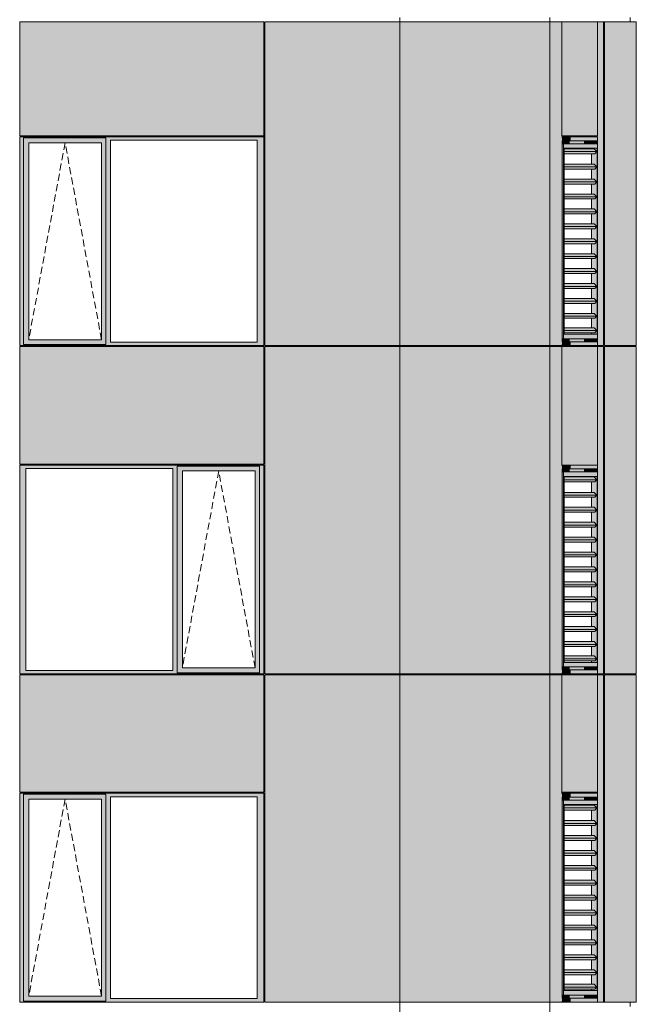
# Model space of a CAD drawing. Header units: millimetres. Extents: x -2957 to 755902, y -5565 to 302042.
# Tile 33 of 65: x 13767 to 19964, y 86976 to 96876. Entities that reach past the tile are written whole.
import ezdxf

# ---------------------------------------------------------------- set-up
doc = ezdxf.new("R2010")
doc.units = ezdxf.units.MM
doc.header["$MEASUREMENT"] = 0
doc.linetypes.add('OO_EOIAAY', pattern=[105.833361, 70.555568, -35.277793])
doc.layers.add('0_Ном._пера__1', color=7, linetype='Continuous', lineweight=0)
doc.layers.add('0_Ном._пера__120', color=7, linetype='Continuous', lineweight=0)
doc.layers.add('АР-Стены_внешние_.АР_Ном._пера__214', color=7, linetype='Continuous', lineweight=0, true_color=0xe2eaf1)

msp = doc.modelspace()

# ---------------------------------------------------------------- hatches: boundary and pattern name
at = {"layer": '0_Ном._пера__1', "linetype": 'Continuous', "lineweight": 0, "true_color": 0x000000}
for points in [[(16222.035, 95698.425), (13767.129, 95698.425), (13767.129, 95663.425), (13804.975, 95663.425), (13804.975, 95688.425), (14633.935, 95688.425), (14633.935, 95663.425), (14678.081, 95663.425), (16153.363, 95663.425), (16222.035, 95663.425)], [(13804.975, 95663.425), (13767.129, 95663.425), (13767.129, 93633.425), (13804.975, 93633.425)], [(13804.975, 95638.425), (13858.874, 95638.425), (14589.732, 95638.425), (14633.935, 95638.425), (14633.935, 95688.425), (13804.975, 95688.425)], [(13804.975, 95638.425), (13804.975, 93658.425), (13857.904, 93658.425), (13857.904, 95638.425)], [(14589.732, 93658.425), (14633.935, 93658.425), (14633.935, 95638.425), (14589.732, 95638.425)], [(14633.935, 93633.425), (14678.081, 93633.425), (14678.081, 95663.425), (14633.935, 95663.425)], [(16153.363, 93633.425), (16222.035, 93633.425), (16222.035, 95663.425), (16153.363, 95663.425)], [(19214.502, 95698.425), (19219.291, 95658.425), (19305.145, 95658.425), (19305.145, 95698.425)], [(19219.291, 95658.425), (19214.502, 95698.425), (19214.502, 93598.425), (19219.291, 93638.425)], [(19295.217, 95658.425), (19219.291, 95658.425), (19219.291, 95628.425), (19295.217, 95628.425)], [(19438.912, 95658.425), (19295.217, 95658.425), (19295.217, 95628.425), (19438.912, 95628.425)], [(19448.84, 95658.425), (19448.84, 95698.425), (19305.145, 95698.425), (19305.145, 95658.425)], [(19438.912, 95658.425), (19438.912, 95628.425), (19555.76, 95628.425), (19559.352, 95658.425)], [(19575.616, 95698.425), (19448.84, 95698.425), (19448.84, 95658.425), (19569.28, 95658.425)], [(19559.352, 95658.425), (19555.76, 95628.425), (19559.352, 95628.425)], [(19559.352, 95658.425), (19559.352, 95628.425), (19569.28, 95628.425), (19569.28, 95658.425)], [(19569.28, 95628.425), (19570.42, 95628.425), (19575.616, 95628.425), (19575.616, 95698.425), (19569.28, 95658.425)], [(19219.291, 95628.425), (19219.291, 93668.425), (19232.812, 93668.425), (19232.812, 95628.425)], [(19238.2, 95549.889), (19567.496, 95549.889), (19539.415, 95578.173), (19238.2, 95578.173)], [(19567.496, 95549.889), (19238.2, 95549.889), (19238.2, 95528.676), (19546.435, 95528.676)], [(19515.623, 93728.676), (19515.623, 93713.425), (19570.228, 93713.425), (19570.228, 95583.425), (19515.623, 95583.425), (19515.623, 95578.173), (19539.415, 95578.173), (19567.496, 95549.889), (19546.435, 95528.676), (19515.623, 95528.676), (19515.623, 95423.173), (19539.415, 95423.173), (19567.496, 95394.889), (19546.435, 95373.676), (19515.623, 95373.676), (19515.623, 95273.173), (19539.415, 95273.173), (19567.496, 95244.889), (19546.435, 95223.676), (19515.623, 95223.676), (19515.623, 95123.173), (19539.415, 95123.173), (19567.496, 95094.889), (19546.435, 95073.676), (19515.623, 95073.676), (19515.623, 94973.173), (19539.415, 94973.173), (19567.496, 94944.889), (19546.435, 94923.676), (19515.623, 94923.676), (19515.623, 94823.173), (19539.415, 94823.173), (19567.496, 94794.889), (19546.435, 94773.676), (19515.623, 94773.676), (19515.623, 94673.173), (19539.415, 94673.173), (19567.496, 94644.889), (19546.435, 94623.676), (19515.623, 94623.676), (19515.623, 94523.173), (19539.415, 94523.173), (19567.496, 94494.889), (19546.435, 94473.676), (19515.623, 94473.676), (19515.623, 94373.173), (19539.415, 94373.173), (19567.496, 94344.889), (19546.435, 94323.676), (19515.623, 94323.676), (19515.623, 94223.173), (19539.415, 94223.173), (19567.496, 94194.889), (19546.435, 94173.676), (19515.623, 94173.676), (19515.623, 94073.173), (19539.415, 94073.173), (19567.496, 94044.889), (19546.435, 94023.676), (19515.623, 94023.676), (19515.623, 93923.173), (19539.415, 93923.173), (19567.496, 93894.889), (19546.435, 93873.676), (19515.623, 93873.676), (19515.623, 93778.173), (19539.415, 93778.173), (19567.496, 93749.889), (19546.435, 93728.676)], [(19238.2, 95394.889), (19567.496, 95394.889), (19539.415, 95423.173), (19238.2, 95423.173)], [(19238.2, 95373.676), (19546.435, 95373.676), (19567.496, 95394.889), (19238.2, 95394.889)], [(19238.2, 95244.889), (19567.496, 95244.889), (19539.415, 95273.173), (19238.2, 95273.173)], [(19567.496, 95244.889), (19238.2, 95244.889), (19238.2, 95223.676), (19546.435, 95223.676)], [(19238.2, 95094.889), (19567.496, 95094.889), (19539.415, 95123.173), (19238.2, 95123.173)], [(19238.2, 95073.676), (19546.435, 95073.676), (19567.496, 95094.889), (19238.2, 95094.889)], [(19238.2, 94944.889), (19567.496, 94944.889), (19539.415, 94973.173), (19238.2, 94973.173)], [(19238.2, 94923.676), (19546.435, 94923.676), (19567.496, 94944.889), (19238.2, 94944.889)], [(19238.2, 94794.889), (19567.496, 94794.889), (19539.415, 94823.173), (19238.2, 94823.173)], [(19238.2, 94773.676), (19546.435, 94773.676), (19567.496, 94794.889), (19238.2, 94794.889)], [(19238.2, 94644.889), (19567.496, 94644.889), (19539.415, 94673.173), (19238.2, 94673.173)], [(19238.2, 94623.676), (19546.435, 94623.676), (19567.496, 94644.889), (19238.2, 94644.889)], [(19238.2, 94494.889), (19567.496, 94494.889), (19539.415, 94523.173), (19238.2, 94523.173)], [(19567.496, 94494.889), (19238.2, 94494.889), (19238.2, 94473.676), (19546.435, 94473.676)], [(19238.2, 94344.889), (19567.496, 94344.889), (19539.415, 94373.173), (19238.2, 94373.173)], [(19567.496, 94344.889), (19238.2, 94344.889), (19238.2, 94323.676), (19546.435, 94323.676)], [(19238.2, 94194.889), (19567.496, 94194.889), (19539.415, 94223.173), (19238.2, 94223.173)], [(19238.2, 94173.676), (19546.435, 94173.676), (19567.496, 94194.889), (19238.2, 94194.889)], [(19238.2, 94044.889), (19567.496, 94044.889), (19539.415, 94073.173), (19238.2, 94073.173)], [(19238.2, 94023.676), (19546.435, 94023.676), (19567.496, 94044.889), (19238.2, 94044.889)], [(19238.2, 93894.889), (19567.496, 93894.889), (19539.415, 93923.173), (19238.2, 93923.173)], [(19567.496, 93894.889), (19238.2, 93894.889), (19238.2, 93873.676), (19546.435, 93873.676)], [(19238.2, 93749.889), (19567.496, 93749.889), (19539.415, 93778.173), (19238.2, 93778.173)], [(13804.975, 93658.425), (13804.975, 93608.425), (14633.935, 93608.425), (14633.935, 93658.425), (14589.732, 93658.425), (13858.874, 93658.425)], [(19219.291, 93668.425), (19219.291, 93638.425), (19295.217, 93638.425), (19295.217, 93668.425)], [(19238.2, 93728.676), (19546.435, 93728.676), (19567.496, 93749.889), (19238.2, 93749.889)], [(19295.217, 93638.425), (19438.912, 93638.425), (19438.912, 93668.425), (19295.217, 93668.425)], [(19438.912, 93668.425), (19438.912, 93638.425), (19559.352, 93638.425), (19555.76, 93668.425)], [(19555.76, 93668.425), (19559.352, 93638.425), (19559.352, 93668.425)], [(19559.352, 93638.425), (19569.28, 93638.425), (19569.28, 93668.425), (19559.352, 93668.425)], [(19569.28, 93638.425), (19575.616, 93598.425), (19575.616, 93668.425), (19569.28, 93668.425)], [(13767.129, 93633.425), (13767.129, 93598.425), (16222.035, 93598.425), (16222.035, 93633.425), (16153.363, 93633.425), (14678.081, 93633.425), (14633.935, 93633.425), (14633.935, 93608.425), (13804.975, 93608.425), (13804.975, 93633.425)], [(19219.291, 93638.425), (19214.502, 93598.425), (19305.145, 93598.425), (19305.145, 93638.425)], [(19305.145, 93638.425), (19305.145, 93598.425), (19448.84, 93598.425), (19448.84, 93638.425)], [(19448.84, 93638.425), (19448.84, 93598.425), (19575.616, 93598.425), (19569.28, 93638.425)], [(13767.129, 92398.425), (13767.129, 92363.425), (13829.5, 92363.425), (15304.782, 92363.425), (15348.928, 92363.425), (15348.928, 92388.425), (16177.889, 92388.425), (16177.889, 92363.425), (16222.035, 92363.425), (16222.035, 92398.425)], [(15348.928, 92388.425), (15348.928, 92338.425), (15402.827, 92338.425), (16133.686, 92338.425), (16177.889, 92338.425), (16177.889, 92388.425)], [(19214.502, 92398.425), (19219.291, 92358.425), (19305.145, 92358.425), (19305.145, 92398.425)], [(19219.291, 92358.425), (19214.502, 92398.425), (19214.502, 90298.425), (19219.291, 90338.425)], [(19448.84, 92358.425), (19448.84, 92398.425), (19305.145, 92398.425), (19305.145, 92358.425)], [(19575.616, 92398.425), (19448.84, 92398.425), (19448.84, 92358.425), (19569.28, 92358.425)], [(19569.28, 92328.425), (19570.42, 92328.425), (19575.616, 92328.425), (19575.616, 92398.425), (19569.28, 92358.425)], [(13829.5, 92363.425), (13767.129, 92363.425), (13767.129, 90333.425), (13829.5, 90333.425)], [(15348.928, 92363.425), (15304.782, 92363.425), (15304.782, 90333.425), (15348.928, 90333.425)], [(15348.928, 90358.425), (15401.857, 90358.425), (15401.857, 92338.425), (15348.928, 92338.425)], [(16133.686, 92338.425), (16133.686, 90358.425), (16177.889, 90358.425), (16177.889, 92338.425)], [(16177.889, 90333.425), (16222.035, 90333.425), (16222.035, 92363.425), (16177.889, 92363.425)], [(19295.217, 92358.425), (19219.291, 92358.425), (19219.291, 92328.425), (19295.217, 92328.425)], [(19219.291, 92328.425), (19219.291, 90368.425), (19232.812, 90368.425), (19232.812, 92328.425)], [(19238.2, 92249.889), (19567.496, 92249.889), (19539.415, 92278.173), (19238.2, 92278.173)], [(19438.912, 92358.425), (19295.217, 92358.425), (19295.217, 92328.425), (19438.912, 92328.425)], [(19438.912, 92358.425), (19438.912, 92328.425), (19555.76, 92328.425), (19559.352, 92358.425)], [(19515.623, 90428.676), (19515.623, 90413.425), (19570.228, 90413.425), (19570.228, 92283.425), (19515.623, 92283.425), (19515.623, 92278.173), (19539.415, 92278.173), (19567.496, 92249.889), (19546.435, 92228.676), (19515.623, 92228.676), (19515.623, 92123.173), (19539.415, 92123.173), (19567.496, 92094.889), (19546.435, 92073.676), (19515.623, 92073.676), (19515.623, 91973.173), (19539.415, 91973.173), (19567.496, 91944.889), (19546.435, 91923.676), (19515.623, 91923.676), (19515.623, 91823.173), (19539.415, 91823.173), (19567.496, 91794.889), (19546.435, 91773.676), (19515.623, 91773.676), (19515.623, 91673.173), (19539.415, 91673.173), (19567.496, 91644.889), (19546.435, 91623.676), (19515.623, 91623.676), (19515.623, 91523.173), (19539.415, 91523.173), (19567.496, 91494.889), (19546.435, 91473.676), (19515.623, 91473.676), (19515.623, 91373.173), (19539.415, 91373.173), (19567.496, 91344.889), (19546.435, 91323.676), (19515.623, 91323.676), (19515.623, 91223.173), (19539.415, 91223.173), (19567.496, 91194.889), (19546.435, 91173.676), (19515.623, 91173.676), (19515.623, 91073.173), (19539.415, 91073.173), (19567.496, 91044.889), (19546.435, 91023.676), (19515.623, 91023.676), (19515.623, 90923.173), (19539.415, 90923.173), (19567.496, 90894.889), (19546.435, 90873.676), (19515.623, 90873.676), (19515.623, 90773.173), (19539.415, 90773.173), (19567.496, 90744.889), (19546.435, 90723.676), (19515.623, 90723.676), (19515.623, 90623.173), (19539.415, 90623.173), (19567.496, 90594.889), (19546.435, 90573.676), (19515.623, 90573.676), (19515.623, 90478.173), (19539.415, 90478.173), (19567.496, 90449.889), (19546.435, 90428.676)], [(19559.352, 92358.425), (19555.76, 92328.425), (19559.352, 92328.425)], [(19559.352, 92358.425), (19559.352, 92328.425), (19569.28, 92328.425), (19569.28, 92358.425)], [(19567.496, 92249.889), (19238.2, 92249.889), (19238.2, 92228.676), (19546.435, 92228.676)], [(19238.2, 92094.889), (19567.496, 92094.889), (19539.415, 92123.173), (19238.2, 92123.173)], [(19238.2, 92073.676), (19546.435, 92073.676), (19567.496, 92094.889), (19238.2, 92094.889)], [(19238.2, 91944.889), (19567.496, 91944.889), (19539.415, 91973.173), (19238.2, 91973.173)], [(19567.496, 91944.889), (19238.2, 91944.889), (19238.2, 91923.676), (19546.435, 91923.676)], [(19238.2, 91794.889), (19567.496, 91794.889), (19539.415, 91823.173), (19238.2, 91823.173)], [(19238.2, 91773.676), (19546.435, 91773.676), (19567.496, 91794.889), (19238.2, 91794.889)], [(19238.2, 91644.889), (19567.496, 91644.889), (19539.415, 91673.173), (19238.2, 91673.173)], [(19238.2, 91623.676), (19546.435, 91623.676), (19567.496, 91644.889), (19238.2, 91644.889)], [(19238.2, 91494.889), (19567.496, 91494.889), (19539.415, 91523.173), (19238.2, 91523.173)], [(19238.2, 91473.676), (19546.435, 91473.676), (19567.496, 91494.889), (19238.2, 91494.889)], [(19238.2, 91344.889), (19567.496, 91344.889), (19539.415, 91373.173), (19238.2, 91373.173)], [(19238.2, 91323.676), (19546.435, 91323.676), (19567.496, 91344.889), (19238.2, 91344.889)], [(19238.2, 91194.889), (19567.496, 91194.889), (19539.415, 91223.173), (19238.2, 91223.173)], [(19567.496, 91194.889), (19238.2, 91194.889), (19238.2, 91173.676), (19546.435, 91173.676)], [(19238.2, 91044.889), (19567.496, 91044.889), (19539.415, 91073.173), (19238.2, 91073.173)], [(19567.496, 91044.889), (19238.2, 91044.889), (19238.2, 91023.676), (19546.435, 91023.676)], [(19238.2, 90894.889), (19567.496, 90894.889), (19539.415, 90923.173), (19238.2, 90923.173)], [(19238.2, 90873.676), (19546.435, 90873.676), (19567.496, 90894.889), (19238.2, 90894.889)], [(19238.2, 90744.889), (19567.496, 90744.889), (19539.415, 90773.173), (19238.2, 90773.173)], [(19238.2, 90723.676), (19546.435, 90723.676), (19567.496, 90744.889), (19238.2, 90744.889)], [(19238.2, 90594.889), (19567.496, 90594.889), (19539.415, 90623.173), (19238.2, 90623.173)], [(19567.496, 90594.889), (19238.2, 90594.889), (19238.2, 90573.676), (19546.435, 90573.676)], [(19238.2, 90449.889), (19567.496, 90449.889), (19539.415, 90478.173), (19238.2, 90478.173)], [(19238.2, 90428.676), (19546.435, 90428.676), (19567.496, 90449.889), (19238.2, 90449.889)], [(13767.129, 90298.425), (16222.035, 90298.425), (16222.035, 90333.425), (16177.889, 90333.425), (16177.889, 90308.425), (15348.928, 90308.425), (15348.928, 90333.425), (15304.782, 90333.425), (13829.5, 90333.425), (13767.129, 90333.425)], [(15348.928, 90358.425), (15348.928, 90308.425), (16177.889, 90308.425), (16177.889, 90358.425), (16133.686, 90358.425), (15402.827, 90358.425)], [(19219.291, 90338.425), (19214.502, 90298.425), (19305.145, 90298.425), (19305.145, 90338.425)], [(19219.291, 90368.425), (19219.291, 90338.425), (19295.217, 90338.425), (19295.217, 90368.425)], [(19295.217, 90338.425), (19438.912, 90338.425), (19438.912, 90368.425), (19295.217, 90368.425)], [(19305.145, 90338.425), (19305.145, 90298.425), (19448.84, 90298.425), (19448.84, 90338.425)], [(19438.912, 90368.425), (19438.912, 90338.425), (19559.352, 90338.425), (19555.76, 90368.425)], [(19448.84, 90338.425), (19448.84, 90298.425), (19575.616, 90298.425), (19569.28, 90338.425)], [(19555.76, 90368.425), (19559.352, 90338.425), (19559.352, 90368.425)], [(19559.352, 90338.425), (19569.28, 90338.425), (19569.28, 90368.425), (19559.352, 90368.425)], [(19569.28, 90338.425), (19575.616, 90298.425), (19575.616, 90368.425), (19569.28, 90368.425)], [(16222.035, 89098.425), (13767.129, 89098.425), (13767.129, 89063.425), (13804.975, 89063.425), (13804.975, 89088.425), (14633.935, 89088.425), (14633.935, 89063.425), (14678.081, 89063.425), (16153.363, 89063.425), (16222.035, 89063.425)], [(13804.975, 89063.425), (13767.129, 89063.425), (13767.129, 87033.425), (13804.975, 87033.425)], [(13804.975, 89038.425), (13858.874, 89038.425), (14589.732, 89038.425), (14633.935, 89038.425), (14633.935, 89088.425), (13804.975, 89088.425)], [(13804.975, 89038.425), (13804.975, 87058.425), (13857.904, 87058.425), (13857.904, 89038.425)], [(14589.732, 87058.425), (14633.935, 87058.425), (14633.935, 89038.425), (14589.732, 89038.425)], [(14633.935, 87033.425), (14678.081, 87033.425), (14678.081, 89063.425), (14633.935, 89063.425)], [(16153.363, 87033.425), (16222.035, 87033.425), (16222.035, 89063.425), (16153.363, 89063.425)], [(19214.502, 89098.425), (19219.291, 89058.425), (19305.145, 89058.425), (19305.145, 89098.425)], [(19219.291, 89058.425), (19214.502, 89098.425), (19214.502, 86998.425), (19219.291, 87038.425)], [(19295.217, 89058.425), (19219.291, 89058.425), (19219.291, 89028.425), (19295.217, 89028.425)], [(19219.291, 89028.425), (19219.291, 87068.425), (19232.812, 87068.425), (19232.812, 89028.425)], [(19438.912, 89058.425), (19295.217, 89058.425), (19295.217, 89028.425), (19438.912, 89028.425)], [(19448.84, 89058.425), (19448.84, 89098.425), (19305.145, 89098.425), (19305.145, 89058.425)], [(19438.912, 89058.425), (19438.912, 89028.425), (19555.76, 89028.425), (19559.352, 89058.425)], [(19575.616, 89098.425), (19448.84, 89098.425), (19448.84, 89058.425), (19569.28, 89058.425)], [(19559.352, 89058.425), (19555.76, 89028.425), (19559.352, 89028.425)], [(19559.352, 89058.425), (19559.352, 89028.425), (19569.28, 89028.425), (19569.28, 89058.425)], [(19569.28, 89028.425), (19570.42, 89028.425), (19575.616, 89028.425), (19575.616, 89098.425), (19569.28, 89058.425)], [(19238.2, 88949.889), (19567.496, 88949.889), (19539.415, 88978.173), (19238.2, 88978.173)], [(19567.496, 88949.889), (19238.2, 88949.889), (19238.2, 88928.676), (19546.435, 88928.676)], [(19515.623, 87128.676), (19515.623, 87113.425), (19570.228, 87113.425), (19570.228, 88983.425), (19515.623, 88983.425), (19515.623, 88978.173), (19539.415, 88978.173), (19567.496, 88949.889), (19546.435, 88928.676), (19515.623, 88928.676), (19515.623, 88823.173), (19539.415, 88823.173), (19567.496, 88794.889), (19546.435, 88773.676), (19515.623, 88773.676), (19515.623, 88673.173), (19539.415, 88673.173), (19567.496, 88644.889), (19546.435, 88623.676), (19515.623, 88623.676), (19515.623, 88523.173), (19539.415, 88523.173), (19567.496, 88494.889), (19546.435, 88473.676), (19515.623, 88473.676), (19515.623, 88373.173), (19539.415, 88373.173), (19567.496, 88344.889), (19546.435, 88323.676), (19515.623, 88323.676), (19515.623, 88223.173), (19539.415, 88223.173), (19567.496, 88194.889), (19546.435, 88173.676), (19515.623, 88173.676), (19515.623, 88073.173), (19539.415, 88073.173), (19567.496, 88044.889), (19546.435, 88023.676), (19515.623, 88023.676), (19515.623, 87923.173), (19539.415, 87923.173), (19567.496, 87894.889), (19546.435, 87873.676), (19515.623, 87873.676), (19515.623, 87773.173), (19539.415, 87773.173), (19567.496, 87744.889), (19546.435, 87723.676), (19515.623, 87723.676), (19515.623, 87623.173), (19539.415, 87623.173), (19567.496, 87594.889), (19546.435, 87573.676), (19515.623, 87573.676), (19515.623, 87473.173), (19539.415, 87473.173), (19567.496, 87444.889), (19546.435, 87423.676), (19515.623, 87423.676), (19515.623, 87323.173), (19539.415, 87323.173), (19567.496, 87294.889), (19546.435, 87273.676), (19515.623, 87273.676), (19515.623, 87178.173), (19539.415, 87178.173), (19567.496, 87149.889), (19546.435, 87128.676)], [(19238.2, 88794.889), (19567.496, 88794.889), (19539.415, 88823.173), (19238.2, 88823.173)], [(19238.2, 88773.676), (19546.435, 88773.676), (19567.496, 88794.889), (19238.2, 88794.889)], [(19238.2, 88644.889), (19567.496, 88644.889), (19539.415, 88673.173), (19238.2, 88673.173)], [(19567.496, 88644.889), (19238.2, 88644.889), (19238.2, 88623.676), (19546.435, 88623.676)], [(19238.2, 88494.889), (19567.496, 88494.889), (19539.415, 88523.173), (19238.2, 88523.173)], [(19238.2, 88473.676), (19546.435, 88473.676), (19567.496, 88494.889), (19238.2, 88494.889)], [(19238.2, 88344.889), (19567.496, 88344.889), (19539.415, 88373.173), (19238.2, 88373.173)], [(19238.2, 88323.676), (19546.435, 88323.676), (19567.496, 88344.889), (19238.2, 88344.889)], [(19238.2, 88194.889), (19567.496, 88194.889), (19539.415, 88223.173), (19238.2, 88223.173)], [(19238.2, 88173.676), (19546.435, 88173.676), (19567.496, 88194.889), (19238.2, 88194.889)], [(19238.2, 88044.889), (19567.496, 88044.889), (19539.415, 88073.173), (19238.2, 88073.173)], [(19238.2, 88023.676), (19546.435, 88023.676), (19567.496, 88044.889), (19238.2, 88044.889)], [(19238.2, 87894.889), (19567.496, 87894.889), (19539.415, 87923.173), (19238.2, 87923.173)], [(19567.496, 87894.889), (19238.2, 87894.889), (19238.2, 87873.676), (19546.435, 87873.676)], [(19238.2, 87744.889), (19567.496, 87744.889), (19539.415, 87773.173), (19238.2, 87773.173)], [(19567.496, 87744.889), (19238.2, 87744.889), (19238.2, 87723.676), (19546.435, 87723.676)], [(19238.2, 87594.889), (19567.496, 87594.889), (19539.415, 87623.173), (19238.2, 87623.173)], [(19238.2, 87573.676), (19546.435, 87573.676), (19567.496, 87594.889), (19238.2, 87594.889)], [(19238.2, 87444.889), (19567.496, 87444.889), (19539.415, 87473.173), (19238.2, 87473.173)], [(19238.2, 87423.676), (19546.435, 87423.676), (19567.496, 87444.889), (19238.2, 87444.889)], [(19238.2, 87294.889), (19567.496, 87294.889), (19539.415, 87323.173), (19238.2, 87323.173)], [(19567.496, 87294.889), (19238.2, 87294.889), (19238.2, 87273.676), (19546.435, 87273.676)], [(19238.2, 87149.889), (19567.496, 87149.889), (19539.415, 87178.173), (19238.2, 87178.173)], [(19238.2, 87128.676), (19546.435, 87128.676), (19567.496, 87149.889), (19238.2, 87149.889)], [(13767.129, 87033.425), (13767.129, 86998.425), (16222.035, 86998.425), (16222.035, 87033.425), (16153.363, 87033.425), (14678.081, 87033.425), (14633.935, 87033.425), (14633.935, 87008.425), (13804.975, 87008.425), (13804.975, 87033.425)], [(13804.975, 87058.425), (13804.975, 87008.425), (14633.935, 87008.425), (14633.935, 87058.425), (14589.732, 87058.425), (13858.874, 87058.425)], [(19219.291, 87038.425), (19214.502, 86998.425), (19305.145, 86998.425), (19305.145, 87038.425)], [(19219.291, 87068.425), (19219.291, 87038.425), (19295.217, 87038.425), (19295.217, 87068.425)], [(19295.217, 87038.425), (19438.912, 87038.425), (19438.912, 87068.425), (19295.217, 87068.425)], [(19305.145, 87038.425), (19305.145, 86998.425), (19448.84, 86998.425), (19448.84, 87038.425)], [(19438.912, 87068.425), (19438.912, 87038.425), (19559.352, 87038.425), (19555.76, 87068.425)], [(19448.84, 87038.425), (19448.84, 86998.425), (19575.616, 86998.425), (19569.28, 87038.425)], [(19555.76, 87068.425), (19559.352, 87038.425), (19559.352, 87068.425)], [(19559.352, 87038.425), (19569.28, 87038.425), (19569.28, 87068.425), (19559.352, 87068.425)], [(19569.28, 87038.425), (19575.616, 86998.425), (19575.616, 87068.425), (19569.28, 87068.425)]]:
    msp.add_hatch(color=18, dxfattribs=at).paths.add_polyline_path(points)
h = msp.add_hatch(color=18, dxfattribs=at)
h.paths.add_polyline_path([(19232.812, 93668.425), (19575.616, 93668.425), (19575.616, 95628.425), (19232.812, 95628.425)])
h.paths.add_polyline_path([(19238.2, 93713.425), (19238.2, 95583.425), (19570.228, 95583.425), (19570.228, 93713.425)], flags=0)
h = msp.add_hatch(color=18, dxfattribs=at)
h.paths.add_polyline_path([(19232.812, 90368.425), (19575.616, 90368.425), (19575.616, 92328.425), (19232.812, 92328.425)])
h.paths.add_polyline_path([(19238.2, 90413.425), (19238.2, 92283.425), (19570.228, 92283.425), (19570.228, 90413.425)], flags=0)
h = msp.add_hatch(color=18, dxfattribs=at)
h.paths.add_polyline_path([(19232.812, 87068.425), (19575.616, 87068.425), (19575.616, 89028.425), (19232.812, 89028.425)])
h.paths.add_polyline_path([(19238.2, 87113.425), (19238.2, 88983.425), (19570.228, 88983.425), (19570.228, 87113.425)], flags=0)
at = {"layer": 'АР-Стены_внешние_.АР_Ном._пера__214', "linetype": 'Continuous', "lineweight": 0, "true_color": 0xe5e8eb}
for points in [[(13767.129, 96853.425), (13767.129, 95708.425), (16222.035, 95708.425), (16222.035, 96853.425)], [(16232.035, 96853.425), (16232.035, 93598.425), (17589.311, 93598.425), (17589.311, 96853.425)], [(19093.827, 96853.425), (17589.311, 96853.425), (17589.311, 93598.425), (19093.827, 93598.425)], [(19093.827, 95707.963), (19214.502, 95707.963), (19214.502, 96853.425), (19093.827, 96853.425)], [(19214.502, 95707.963), (19575.616, 95707.963), (19575.616, 96853.425), (19214.502, 96853.425)], [(19575.616, 95707.963), (19635.825, 95707.963), (19635.825, 96853.425), (19575.616, 96853.425)], [(19645.825, 96853.425), (19645.825, 93598.425), (19964.374, 93598.425), (19964.374, 96853.425)], [(19093.827, 95707.963), (19093.827, 93598.425), (19214.502, 93598.425), (19214.502, 95707.963)], [(19575.616, 93668.425), (19575.616, 93598.425), (19635.825, 93598.425), (19635.825, 95707.963), (19575.616, 95707.963), (19575.616, 95628.425)], [(13767.129, 93588.425), (13767.129, 92408.425), (16222.314, 92408.425), (16222.314, 93588.425)], [(16232.035, 93588.425), (16232.035, 90298.425), (17589.311, 90298.425), (17589.311, 93588.425)], [(17589.311, 93588.425), (17589.311, 90298.425), (19093.827, 90298.425), (19093.827, 93588.425)], [(19093.827, 93588.425), (19093.827, 90298.425), (19214.502, 90298.425), (19214.502, 93588.425)], [(19214.502, 92398.425), (19575.616, 92398.425), (19575.616, 93588.425), (19214.502, 93588.425)], [(19575.616, 93588.425), (19575.616, 92398.425), (19635.825, 92398.425), (19635.825, 93588.425)], [(19645.825, 93588.425), (19645.825, 90298.425), (19964.374, 90298.425), (19964.374, 93588.425)], [(19635.825, 92398.425), (19575.616, 92398.425), (19575.616, 92328.425), (19575.616, 90368.425), (19575.616, 90298.425), (19635.825, 90298.425)], [(13767.129, 90288.425), (13767.129, 89108.425), (16222.035, 89108.425), (16222.035, 90288.425)], [(16232.035, 90288.425), (16232.035, 86998.425), (17589.311, 86998.425), (17589.311, 90288.425)], [(17589.311, 86998.425), (19093.827, 86998.425), (19093.827, 89098.872), (19093.827, 90288.425), (17589.311, 90288.425)], [(19093.827, 90288.425), (19093.827, 86998.425), (19214.502, 86998.425), (19214.502, 90288.425)], [(19214.502, 90288.425), (19214.502, 89108.425), (19575.616, 89108.425), (19575.616, 90288.425)], [(19575.616, 90288.425), (19575.616, 86998.425), (19635.825, 86998.425), (19635.825, 90288.425)], [(19645.825, 90288.425), (19645.825, 86998.425), (19964.374, 86998.425), (19964.374, 90288.425)]]:
    msp.add_hatch(color=254, dxfattribs=at).paths.add_polyline_path(points)

# ---------------------------------------------------------------- linework, layer by layer
at = {"layer": '0_Ном._пера__1', "color": 7, "linetype": 'Continuous', "lineweight": 0}
for p, q in [((13767.129, 95708.425), (13767.129, 96853.425)), ((13767.129, 96853.425), (16222.035, 96853.425)), ((16222.035, 95698.425), (16222.035, 96853.425)), ((16232.035, 95698.425), (16232.035, 96853.425)), ((16232.035, 96853.425), (19964.374, 96853.425)), ((17589.311, 93588.425), (17589.311, 96898.425)), ((19093.827, 96898.425), (19093.827, 93588.425)), ((19214.502, 96853.425), (19214.502, 95707.963)), ((19575.616, 96853.425), (19575.616, 95707.963)), ((19635.825, 93598.425), (19635.825, 96853.425)), ((19645.825, 95698.425), (19645.825, 96853.425)), ((19901.22, 96898.425), (19901.22, 96853.425)), ((19964.374, 93598.425), (19964.374, 96853.425)), ((13767.129, 95708.425), (16222.035, 95708.425)), ((16222.035, 95698.425), (13767.129, 95698.425)), ((13767.129, 95698.425), (13767.129, 93598.425)), ((13804.975, 95688.425), (14633.935, 95688.425)), ((13804.975, 95663.425), (13804.975, 95688.425)), ((13804.975, 95663.425), (13804.975, 93608.425)), ((14588.763, 95638.425), (13857.904, 95638.425)), ((13857.904, 95638.425), (13857.904, 93658.425)), ((14588.763, 95638.425), (14589.732, 95638.425)), ((14589.732, 95638.425), (14589.732, 93658.425)), ((14633.935, 95688.425), (14633.935, 95663.425)), ((14633.935, 95663.425), (14633.935, 93633.425)), ((14678.081, 93633.425), (14678.081, 95663.425)), ((14678.081, 95663.425), (16153.363, 95663.425)), ((16153.363, 95663.425), (16153.363, 93633.425)), ((16222.035, 95663.425), (16222.035, 95698.425)), ((16222.035, 93633.425), (16222.035, 95663.425)), ((16232.035, 93598.425), (16232.035, 95698.425)), ((19214.502, 95707.963), (19575.616, 95707.963)), ((19215.794, 95698.425), (19572.902, 95698.425)), ((19215.794, 95698.425), (19305.145, 95698.425)), ((19305.145, 95658.425), (19219.291, 95658.425)), ((19219.291, 95658.425), (19219.291, 93638.425)), ((19305.145, 95698.425), (19448.84, 95698.425)), ((19448.84, 95658.425), (19305.145, 95658.425)), ((19448.84, 95698.425), (19575.616, 95698.425)), ((19569.28, 95658.425), (19448.84, 95658.425)), ((19559.352, 95628.425), (19559.352, 95658.425)), ((19569.28, 95628.425), (19569.28, 95658.425)), ((19575.616, 95698.425), (19575.616, 95628.425)), ((19645.825, 95663.425), (19645.825, 95698.425)), ((19645.825, 93598.425), (19645.825, 95663.425)), ((19219.291, 95628.425), (19232.812, 95628.425)), ((19232.812, 93668.425), (19232.812, 95628.425)), ((19232.812, 95628.425), (19575.616, 95628.425)), ((19238.2, 93713.425), (19238.2, 95583.425)), ((19238.2, 95583.425), (19570.228, 95583.425)), ((19539.415, 95578.173), (19238.2, 95578.173)), ((19567.496, 95549.889), (19238.2, 95549.889)), ((19438.912, 95628.425), (19295.217, 95628.425)), ((19555.76, 95628.425), (19438.912, 95628.425)), ((19515.623, 95583.425), (19515.623, 95578.173)), ((19567.496, 95549.889), (19539.415, 95578.173)), ((19546.435, 95528.676), (19567.496, 95549.889)), ((19570.228, 95583.425), (19570.228, 93713.425)), ((19575.616, 95628.425), (19575.616, 93598.425)), ((19546.435, 95528.676), (19238.2, 95528.676)), ((19515.623, 95528.676), (19515.623, 95423.173)), ((19539.415, 95423.173), (19238.2, 95423.173)), ((19567.496, 95394.889), (19238.2, 95394.889)), ((19546.435, 95373.676), (19238.2, 95373.676)), ((19515.623, 95373.676), (19515.623, 95273.173)), ((19567.496, 95394.889), (19539.415, 95423.173)), ((19546.435, 95373.676), (19567.496, 95394.889)), ((19539.415, 95273.173), (19238.2, 95273.173)), ((19567.496, 95244.889), (19238.2, 95244.889)), ((19567.496, 95244.889), (19539.415, 95273.173)), ((19546.435, 95223.676), (19567.496, 95244.889)), ((19546.435, 95223.676), (19238.2, 95223.676)), ((19515.623, 95223.676), (19515.623, 95123.173)), ((19539.415, 95123.173), (19238.2, 95123.173)), ((19567.496, 95094.889), (19238.2, 95094.889)), ((19546.435, 95073.676), (19238.2, 95073.676)), ((19515.623, 95073.676), (19515.623, 94973.173)), ((19567.496, 95094.889), (19539.415, 95123.173)), ((19546.435, 95073.676), (19567.496, 95094.889)), ((19539.415, 94973.173), (19238.2, 94973.173)), ((19567.496, 94944.889), (19238.2, 94944.889)), ((19567.496, 94944.889), (19539.415, 94973.173)), ((19546.435, 94923.676), (19567.496, 94944.889)), ((19546.435, 94923.676), (19238.2, 94923.676)), ((19515.623, 94923.676), (19515.623, 94823.173)), ((19539.415, 94823.173), (19238.2, 94823.173)), ((19567.496, 94794.889), (19238.2, 94794.889)), ((19546.435, 94773.676), (19238.2, 94773.676)), ((19515.623, 94773.676), (19515.623, 94673.173)), ((19567.496, 94794.889), (19539.415, 94823.173)), ((19546.435, 94773.676), (19567.496, 94794.889)), ((19539.415, 94673.173), (19238.2, 94673.173)), ((19567.496, 94644.889), (19238.2, 94644.889)), ((19567.496, 94644.889), (19539.415, 94673.173)), ((19546.435, 94623.676), (19567.496, 94644.889)), ((19546.435, 94623.676), (19238.2, 94623.676)), ((19515.623, 94623.676), (19515.623, 94523.173)), ((19539.415, 94523.173), (19238.2, 94523.173)), ((19567.496, 94494.889), (19238.2, 94494.889)), ((19546.435, 94473.676), (19238.2, 94473.676)), ((19515.623, 94473.676), (19515.623, 94373.173)), ((19567.496, 94494.889), (19539.415, 94523.173)), ((19546.435, 94473.676), (19567.496, 94494.889)), ((19539.415, 94373.173), (19238.2, 94373.173)), ((19567.496, 94344.889), (19539.415, 94373.173)), ((19567.496, 94344.889), (19238.2, 94344.889)), ((19546.435, 94323.676), (19238.2, 94323.676)), ((19515.623, 94323.676), (19515.623, 94223.173)), ((19546.435, 94323.676), (19567.496, 94344.889)), ((19539.415, 94223.173), (19238.2, 94223.173)), ((19567.496, 94194.889), (19238.2, 94194.889)), ((19546.435, 94173.676), (19238.2, 94173.676)), ((19515.623, 94173.676), (19515.623, 94073.173)), ((19567.496, 94194.889), (19539.415, 94223.173)), ((19546.435, 94173.676), (19567.496, 94194.889)), ((19539.415, 94073.173), (19238.2, 94073.173)), ((19567.496, 94044.889), (19539.415, 94073.173)), ((19567.496, 94044.889), (19238.2, 94044.889)), ((19546.435, 94023.676), (19238.2, 94023.676)), ((19515.623, 94023.676), (19515.623, 93923.173)), ((19546.435, 94023.676), (19567.496, 94044.889)), ((19539.415, 93923.173), (19238.2, 93923.173)), ((19567.496, 93894.889), (19238.2, 93894.889)), ((19546.435, 93873.676), (19238.2, 93873.676)), ((19515.623, 93873.676), (19515.623, 93778.173)), ((19567.496, 93894.889), (19539.415, 93923.173)), ((19546.435, 93873.676), (19567.496, 93894.889)), ((19539.415, 93778.173), (19238.2, 93778.173)), ((19567.496, 93749.889), (19539.415, 93778.173)), ((13857.904, 93658.425), (14588.763, 93658.425)), ((14589.732, 93658.425), (14588.763, 93658.425)), ((19219.291, 93668.425), (19232.812, 93668.425)), ((19575.616, 93668.425), (19232.812, 93668.425)), ((19567.496, 93749.889), (19238.2, 93749.889)), ((19546.435, 93728.676), (19238.2, 93728.676)), ((19570.228, 93713.425), (19238.2, 93713.425)), ((19515.623, 93728.676), (19515.623, 93713.425)), ((19546.435, 93728.676), (19567.496, 93749.889)), ((19559.352, 93638.425), (19559.352, 93668.425)), ((19569.28, 93638.425), (19569.28, 93668.425)), ((13767.129, 93598.425), (16222.035, 93598.425)), ((13767.129, 92408.425), (13767.129, 93588.425)), ((13767.129, 93588.425), (16222.314, 93588.425)), ((14633.935, 93608.425), (13804.975, 93608.425)), ((14633.935, 93633.425), (14633.935, 93608.425)), ((16153.363, 93633.425), (14678.081, 93633.425)), ((16222.035, 93598.425), (16222.035, 93633.425)), ((16222.035, 92408.425), (16222.035, 93588.425)), ((16231.712, 93598.425), (19214.502, 93598.425)), ((19635.825, 93588.425), (16231.712, 93588.425)), ((16232.035, 92398.425), (16232.035, 93588.425)), ((17589.311, 86998.425), (17589.311, 93588.425)), ((19093.827, 93588.425), (19093.827, 86998.425)), ((19214.502, 93598.425), (19214.502, 92398.425)), ((19305.145, 93598.425), (19214.502, 93598.425)), ((19215.794, 93598.425), (19572.902, 93598.425)), ((19219.291, 93638.425), (19305.145, 93638.425)), ((19305.145, 93638.425), (19448.84, 93638.425)), ((19448.84, 93598.425), (19305.145, 93598.425)), ((19448.84, 93638.425), (19569.28, 93638.425)), ((19573.047, 93598.425), (19448.84, 93598.425)), ((19575.616, 93598.425), (19575.616, 92328.425)), ((19575.616, 93598.425), (19635.825, 93598.425)), ((19635.825, 93588.425), (19635.825, 90298.425)), ((19645.825, 93598.425), (19964.374, 93598.425)), ((19964.374, 93588.425), (19645.825, 93588.425)), ((19645.825, 92398.425), (19645.825, 93588.425)), ((19901.22, 93598.425), (19901.22, 93588.425)), ((19964.374, 92398.425), (19964.374, 93588.425)), ((13767.129, 92408.425), (16222.314, 92408.425)), ((13767.129, 92398.425), (16222.035, 92398.425)), ((13767.129, 92398.425), (13767.129, 90298.425)), ((16177.889, 92388.425), (15348.928, 92388.425)), ((15348.928, 92388.425), (15348.928, 92363.425)), ((16177.889, 92363.425), (16177.889, 92388.425)), ((16222.035, 92398.425), (16222.035, 92363.425)), ((16232.035, 90298.425), (16232.035, 92398.425)), ((19215.794, 92398.425), (19572.902, 92398.425)), ((19215.794, 92398.425), (19305.145, 92398.425)), ((19305.145, 92398.425), (19448.84, 92398.425)), ((19448.84, 92398.425), (19575.616, 92398.425)), ((19575.616, 92398.425), (19575.616, 92328.425)), ((19645.825, 92398.425), (19645.825, 90333.425)), ((19964.374, 90298.425), (19964.374, 92398.425)), ((13829.5, 92363.425), (13829.5, 90333.425)), ((15304.782, 92363.425), (13829.5, 92363.425)), ((15304.782, 90333.425), (15304.782, 92363.425)), ((15348.928, 92363.425), (15348.928, 90333.425)), ((15401.857, 90358.425), (15401.857, 92338.425)), ((15401.857, 92338.425), (16132.716, 92338.425)), ((16133.686, 92338.425), (16132.716, 92338.425)), ((16133.686, 90358.425), (16133.686, 92338.425)), ((16177.889, 92363.425), (16177.889, 90333.425)), ((16222.035, 92363.425), (16222.035, 90333.425)), ((19305.145, 92358.425), (19219.291, 92358.425)), ((19219.291, 92358.425), (19219.291, 90338.425)), ((19219.291, 92328.425), (19232.812, 92328.425)), ((19232.812, 90368.425), (19232.812, 92328.425)), ((19232.812, 92328.425), (19575.616, 92328.425)), ((19238.2, 90413.425), (19238.2, 92283.425)), ((19238.2, 92283.425), (19570.228, 92283.425)), ((19539.415, 92278.173), (19238.2, 92278.173)), ((19438.912, 92328.425), (19295.217, 92328.425)), ((19448.84, 92358.425), (19305.145, 92358.425)), ((19555.76, 92328.425), (19438.912, 92328.425)), ((19569.28, 92358.425), (19448.84, 92358.425)), ((19515.623, 92283.425), (19515.623, 92278.173)), ((19567.496, 92249.889), (19539.415, 92278.173)), ((19559.352, 92328.425), (19559.352, 92358.425)), ((19569.28, 92328.425), (19569.28, 92358.425)), ((19570.228, 92283.425), (19570.228, 90413.425)), ((19575.616, 92328.425), (19575.616, 90298.425)), ((19567.496, 92249.889), (19238.2, 92249.889)), ((19546.435, 92228.676), (19238.2, 92228.676)), ((19515.623, 92228.676), (19515.623, 92123.173)), ((19546.435, 92228.676), (19567.496, 92249.889)), ((19539.415, 92123.173), (19238.2, 92123.173)), ((19567.496, 92094.889), (19238.2, 92094.889)), ((19546.435, 92073.676), (19238.2, 92073.676)), ((19515.623, 92073.676), (19515.623, 91973.173)), ((19567.496, 92094.889), (19539.415, 92123.173)), ((19546.435, 92073.676), (19567.496, 92094.889)), ((19539.415, 91973.173), (19238.2, 91973.173)), ((19567.496, 91944.889), (19539.415, 91973.173)), ((19567.496, 91944.889), (19238.2, 91944.889)), ((19546.435, 91923.676), (19238.2, 91923.676)), ((19515.623, 91923.676), (19515.623, 91823.173)), ((19546.435, 91923.676), (19567.496, 91944.889)), ((19539.415, 91823.173), (19238.2, 91823.173)), ((19567.496, 91794.889), (19238.2, 91794.889)), ((19546.435, 91773.676), (19238.2, 91773.676)), ((19515.623, 91773.676), (19515.623, 91673.173)), ((19567.496, 91794.889), (19539.415, 91823.173)), ((19546.435, 91773.676), (19567.496, 91794.889)), ((19539.415, 91673.173), (19238.2, 91673.173)), ((19567.496, 91644.889), (19238.2, 91644.889)), ((19546.435, 91623.676), (19238.2, 91623.676)), ((19515.623, 91623.676), (19515.623, 91523.173)), ((19567.496, 91644.889), (19539.415, 91673.173)), ((19546.435, 91623.676), (19567.496, 91644.889)), ((19539.415, 91523.173), (19238.2, 91523.173)), ((19567.496, 91494.889), (19238.2, 91494.889)), ((19567.496, 91494.889), (19539.415, 91523.173)), ((19546.435, 91473.676), (19567.496, 91494.889)), ((19546.435, 91473.676), (19238.2, 91473.676)), ((19515.623, 91473.676), (19515.623, 91373.173)), ((19539.415, 91373.173), (19238.2, 91373.173)), ((19567.496, 91344.889), (19238.2, 91344.889)), ((19546.435, 91323.676), (19238.2, 91323.676)), ((19515.623, 91323.676), (19515.623, 91223.173)), ((19567.496, 91344.889), (19539.415, 91373.173)), ((19546.435, 91323.676), (19567.496, 91344.889)), ((19539.415, 91223.173), (19238.2, 91223.173)), ((19567.496, 91194.889), (19238.2, 91194.889)), ((19567.496, 91194.889), (19539.415, 91223.173)), ((19546.435, 91173.676), (19567.496, 91194.889)), ((19546.435, 91173.676), (19238.2, 91173.676)), ((19515.623, 91173.676), (19515.623, 91073.173)), ((19539.415, 91073.173), (19238.2, 91073.173)), ((19567.496, 91044.889), (19238.2, 91044.889)), ((19546.435, 91023.676), (19238.2, 91023.676)), ((19515.623, 91023.676), (19515.623, 90923.173)), ((19567.496, 91044.889), (19539.415, 91073.173)), ((19546.435, 91023.676), (19567.496, 91044.889)), ((19539.415, 90923.173), (19238.2, 90923.173)), ((19567.496, 90894.889), (19238.2, 90894.889)), ((19567.496, 90894.889), (19539.415, 90923.173)), ((19546.435, 90873.676), (19567.496, 90894.889)), ((19546.435, 90873.676), (19238.2, 90873.676)), ((19515.623, 90873.676), (19515.623, 90773.173)), ((19539.415, 90773.173), (19238.2, 90773.173)), ((19567.496, 90744.889), (19238.2, 90744.889)), ((19546.435, 90723.676), (19238.2, 90723.676)), ((19515.623, 90723.676), (19515.623, 90623.173)), ((19567.496, 90744.889), (19539.415, 90773.173)), ((19546.435, 90723.676), (19567.496, 90744.889)), ((19539.415, 90623.173), (19238.2, 90623.173)), ((19567.496, 90594.889), (19238.2, 90594.889)), ((19567.496, 90594.889), (19539.415, 90623.173)), ((19546.435, 90573.676), (19567.496, 90594.889)), ((19546.435, 90573.676), (19238.2, 90573.676)), ((19515.623, 90573.676), (19515.623, 90478.173)), ((19539.415, 90478.173), (19238.2, 90478.173)), ((19567.496, 90449.889), (19238.2, 90449.889)), ((19546.435, 90428.676), (19238.2, 90428.676)), ((19570.228, 90413.425), (19238.2, 90413.425)), ((19515.623, 90428.676), (19515.623, 90413.425)), ((19567.496, 90449.889), (19539.415, 90478.173)), ((19546.435, 90428.676), (19567.496, 90449.889)), ((16222.035, 90298.425), (13767.129, 90298.425)), ((13767.129, 89108.425), (13767.129, 90288.425)), ((16222.035, 90288.425), (13767.129, 90288.425)), ((13829.5, 90333.425), (15304.782, 90333.425)), ((15348.928, 90333.425), (15348.928, 90308.425)), ((15348.928, 90308.425), (16177.889, 90308.425)), ((16132.716, 90358.425), (15401.857, 90358.425)), ((16132.716, 90358.425), (16133.686, 90358.425)), ((16177.889, 90333.425), (16177.889, 90308.425)), ((16222.035, 90333.425), (16222.035, 90298.425)), ((16222.035, 89108.425), (16222.035, 90288.425)), ((16231.712, 90298.425), (19635.825, 90298.425)), ((16232.035, 89098.425), (16232.035, 90288.425)), ((19964.374, 90288.425), (16232.035, 90288.425)), ((19305.145, 90298.425), (19214.502, 90298.425)), ((19214.502, 90288.425), (19214.502, 89098.425)), ((19215.794, 90298.425), (19572.902, 90298.425)), ((19219.291, 90368.425), (19232.812, 90368.425)), ((19219.291, 90338.425), (19305.145, 90338.425)), ((19575.616, 90368.425), (19232.812, 90368.425)), ((19305.145, 90338.425), (19448.84, 90338.425)), ((19448.84, 90298.425), (19305.145, 90298.425)), ((19448.84, 90338.425), (19569.28, 90338.425)), ((19573.047, 90298.425), (19448.84, 90298.425)), ((19559.352, 90338.425), (19559.352, 90368.425)), ((19569.28, 90338.425), (19569.28, 90368.425)), ((19575.616, 90288.425), (19575.616, 89098.425)), ((19635.825, 86998.425), (19635.825, 90288.425)), ((19645.825, 90333.425), (19645.825, 90298.425)), ((19645.825, 90298.425), (19964.374, 90298.425)), ((19645.825, 89098.425), (19645.825, 90288.425)), ((19901.22, 90298.425), (19901.22, 90288.425)), ((19964.374, 86998.425), (19964.374, 90288.425)), ((13767.129, 89108.425), (16222.035, 89108.425)), ((19214.502, 89108.425), (19575.616, 89108.425)), ((16222.035, 89098.425), (13767.129, 89098.425)), ((13767.129, 89098.425), (13767.129, 86998.425)), ((13804.975, 89088.425), (14633.935, 89088.425)), ((13804.975, 89063.425), (13804.975, 89088.425)), ((13804.975, 89063.425), (13804.975, 87008.425)), ((14588.763, 89038.425), (13857.904, 89038.425)), ((13857.904, 89038.425), (13857.904, 87058.425)), ((14588.763, 89038.425), (14589.732, 89038.425)), ((14589.732, 89038.425), (14589.732, 87058.425)), ((14633.935, 89088.425), (14633.935, 89063.425)), ((14633.935, 89063.425), (14633.935, 87033.425)), ((14678.081, 87033.425), (14678.081, 89063.425)), ((14678.081, 89063.425), (16153.363, 89063.425)), ((16153.363, 89063.425), (16153.363, 87033.425)), ((16222.035, 89063.425), (16222.035, 89098.425)), ((16222.035, 87033.425), (16222.035, 89063.425)), ((16232.035, 86998.425), (16232.035, 89098.425)), ((19215.794, 89098.425), (19572.902, 89098.425)), ((19215.794, 89098.425), (19305.145, 89098.425)), ((19305.145, 89058.425), (19219.291, 89058.425)), ((19219.291, 89058.425), (19219.291, 87038.425)), ((19219.291, 89028.425), (19232.812, 89028.425)), ((19232.812, 87068.425), (19232.812, 89028.425)), ((19232.812, 89028.425), (19575.616, 89028.425)), ((19438.912, 89028.425), (19295.217, 89028.425)), ((19305.145, 89098.425), (19448.84, 89098.425)), ((19448.84, 89058.425), (19305.145, 89058.425)), ((19555.76, 89028.425), (19438.912, 89028.425)), ((19448.84, 89098.425), (19575.616, 89098.425)), ((19569.28, 89058.425), (19448.84, 89058.425)), ((19559.352, 89028.425), (19559.352, 89058.425)), ((19569.28, 89028.425), (19569.28, 89058.425)), ((19575.616, 89098.425), (19575.616, 89028.425)), ((19575.616, 89028.425), (19575.616, 86998.425)), ((19645.825, 86998.425), (19645.825, 89098.425)), ((19238.2, 87113.425), (19238.2, 88983.425)), ((19238.2, 88983.425), (19570.228, 88983.425)), ((19539.415, 88978.173), (19238.2, 88978.173)), ((19567.496, 88949.889), (19238.2, 88949.889)), ((19546.435, 88928.676), (19238.2, 88928.676)), ((19515.623, 88983.425), (19515.623, 88978.173)), ((19515.623, 88928.676), (19515.623, 88823.173)), ((19567.496, 88949.889), (19539.415, 88978.173)), ((19546.435, 88928.676), (19567.496, 88949.889)), ((19570.228, 88983.425), (19570.228, 87113.425)), ((19539.415, 88823.173), (19238.2, 88823.173)), ((19567.496, 88794.889), (19539.415, 88823.173)), ((19567.496, 88794.889), (19238.2, 88794.889)), ((19546.435, 88773.676), (19238.2, 88773.676)), ((19515.623, 88773.676), (19515.623, 88673.173)), ((19546.435, 88773.676), (19567.496, 88794.889)), ((19539.415, 88673.173), (19238.2, 88673.173)), ((19567.496, 88644.889), (19238.2, 88644.889)), ((19546.435, 88623.676), (19238.2, 88623.676)), ((19515.623, 88623.676), (19515.623, 88523.173)), ((19567.496, 88644.889), (19539.415, 88673.173)), ((19546.435, 88623.676), (19567.496, 88644.889)), ((19539.415, 88523.173), (19238.2, 88523.173)), ((19567.496, 88494.889), (19539.415, 88523.173)), ((19567.496, 88494.889), (19238.2, 88494.889)), ((19546.435, 88473.676), (19238.2, 88473.676)), ((19515.623, 88473.676), (19515.623, 88373.173)), ((19546.435, 88473.676), (19567.496, 88494.889)), ((19539.415, 88373.173), (19238.2, 88373.173)), ((19567.496, 88344.889), (19238.2, 88344.889)), ((19546.435, 88323.676), (19238.2, 88323.676)), ((19515.623, 88323.676), (19515.623, 88223.173)), ((19567.496, 88344.889), (19539.415, 88373.173)), ((19546.435, 88323.676), (19567.496, 88344.889)), ((19539.415, 88223.173), (19238.2, 88223.173)), ((19567.496, 88194.889), (19539.415, 88223.173)), ((19567.496, 88194.889), (19238.2, 88194.889)), ((19546.435, 88173.676), (19238.2, 88173.676)), ((19515.623, 88173.676), (19515.623, 88073.173)), ((19546.435, 88173.676), (19567.496, 88194.889)), ((19539.415, 88073.173), (19238.2, 88073.173)), ((19567.496, 88044.889), (19238.2, 88044.889)), ((19546.435, 88023.676), (19238.2, 88023.676)), ((19515.623, 88023.676), (19515.623, 87923.173)), ((19567.496, 88044.889), (19539.415, 88073.173)), ((19546.435, 88023.676), (19567.496, 88044.889)), ((19539.415, 87923.173), (19238.2, 87923.173)), ((19567.496, 87894.889), (19539.415, 87923.173)), ((19567.496, 87894.889), (19238.2, 87894.889)), ((19546.435, 87873.676), (19238.2, 87873.676)), ((19515.623, 87873.676), (19515.623, 87773.173)), ((19546.435, 87873.676), (19567.496, 87894.889)), ((19539.415, 87773.173), (19238.2, 87773.173)), ((19567.496, 87744.889), (19238.2, 87744.889)), ((19546.435, 87723.676), (19238.2, 87723.676)), ((19515.623, 87723.676), (19515.623, 87623.173)), ((19567.496, 87744.889), (19539.415, 87773.173)), ((19546.435, 87723.676), (19567.496, 87744.889)), ((19539.415, 87623.173), (19238.2, 87623.173)), ((19567.496, 87594.889), (19539.415, 87623.173)), ((19567.496, 87594.889), (19238.2, 87594.889)), ((19546.435, 87573.676), (19238.2, 87573.676)), ((19515.623, 87573.676), (19515.623, 87473.173)), ((19546.435, 87573.676), (19567.496, 87594.889)), ((19539.415, 87473.173), (19238.2, 87473.173)), ((19567.496, 87444.889), (19238.2, 87444.889)), ((19546.435, 87423.676), (19238.2, 87423.676)), ((19515.623, 87423.676), (19515.623, 87323.173)), ((19567.496, 87444.889), (19539.415, 87473.173)), ((19546.435, 87423.676), (19567.496, 87444.889)), ((19539.415, 87323.173), (19238.2, 87323.173)), ((19567.496, 87294.889), (19539.415, 87323.173)), ((19567.496, 87294.889), (19238.2, 87294.889)), ((19546.435, 87273.676), (19238.2, 87273.676)), ((19515.623, 87273.676), (19515.623, 87178.173)), ((19546.435, 87273.676), (19567.496, 87294.889)), ((19539.415, 87178.173), (19238.2, 87178.173)), ((19567.496, 87149.889), (19238.2, 87149.889)), ((19546.435, 87128.676), (19238.2, 87128.676)), ((19515.623, 87128.676), (19515.623, 87113.425)), ((19567.496, 87149.889), (19539.415, 87178.173)), ((19546.435, 87128.676), (19567.496, 87149.889)), ((13857.904, 87058.425), (14588.763, 87058.425)), ((14589.732, 87058.425), (14588.763, 87058.425)), ((14633.935, 87033.425), (14633.935, 87008.425)), ((16153.363, 87033.425), (14678.081, 87033.425)), ((16222.035, 86998.425), (16222.035, 87033.425)), ((19219.291, 87068.425), (19232.812, 87068.425)), ((19219.291, 87038.425), (19305.145, 87038.425)), ((19575.616, 87068.425), (19232.812, 87068.425)), ((19570.228, 87113.425), (19238.2, 87113.425)), ((19305.145, 87038.425), (19448.84, 87038.425)), ((19448.84, 87038.425), (19569.28, 87038.425)), ((19559.352, 87038.425), (19559.352, 87068.425)), ((19569.28, 87038.425), (19569.28, 87068.425)), ((13767.129, 86998.425), (16222.035, 86998.425)), ((14633.935, 87008.425), (13804.975, 87008.425)), ((19635.825, 86998.425), (16231.712, 86998.425)), ((16232.035, 86998.425), (19964.374, 86998.425)), ((17589.311, 83688.425), (17589.311, 86998.425)), ((19093.827, 86998.425), (19093.827, 83688.425)), ((19305.145, 86998.425), (19214.502, 86998.425)), ((19215.794, 86998.425), (19572.902, 86998.425)), ((19448.84, 86998.425), (19305.145, 86998.425)), ((19573.047, 86998.425), (19448.84, 86998.425)), ((19964.374, 86998.425), (19645.825, 86998.425)), ((19901.22, 86998.425), (19901.22, 86953.425))]:
    msp.add_line(p, q, dxfattribs=at)
at = {"layer": '0_Ном._пера__120', "color": 7, "linetype": 'OO_EOIAAY', "lineweight": 0}
for p, q in [((14223.332, 95638.425), (13857.904, 93658.425)), ((14589.732, 93658.425), (14223.332, 95638.425)), ((15767.287, 92338.425), (15401.857, 90358.425)), ((16132.716, 90358.425), (15767.287, 92338.425)), ((14223.332, 89038.425), (13857.904, 87058.425)), ((14589.732, 87058.425), (14223.332, 89038.425))]:
    msp.add_line(p, q, dxfattribs=at)

doc.saveas('drawing.dxf')
